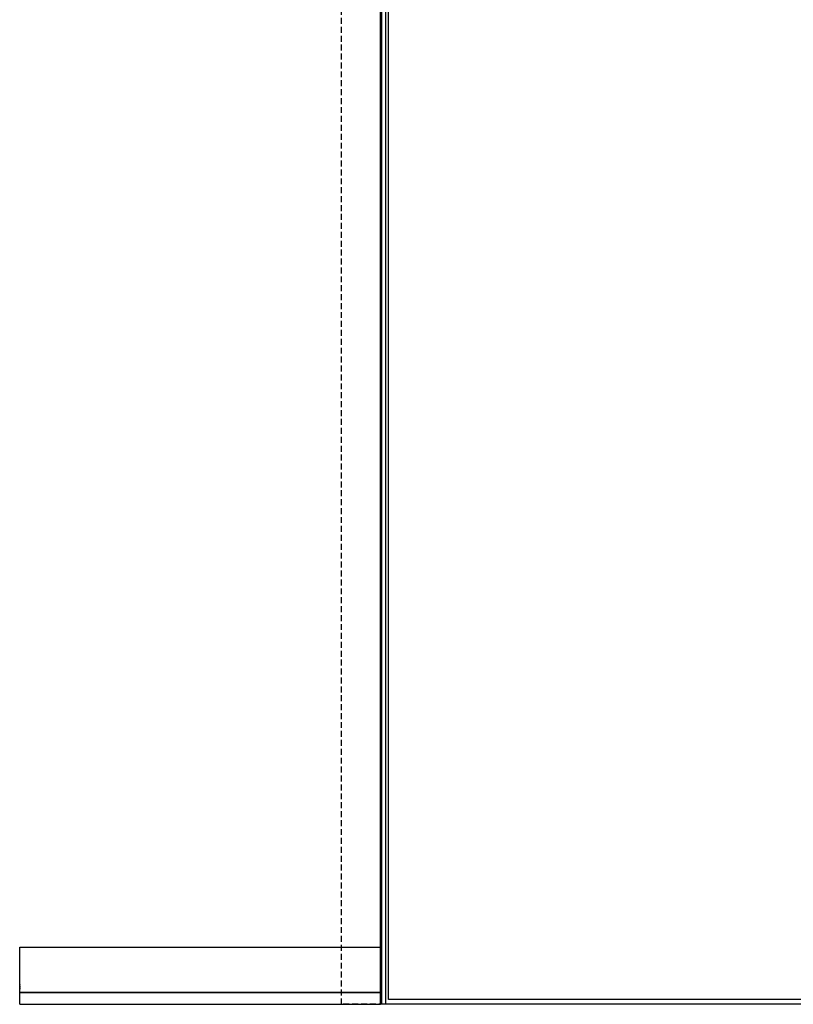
# Model space of a CAD drawing. Header units: millimetres. Extents: x -1562 to 173672, y 658 to 5957.
# Tile 10 of 44: x 2506 to 3333, y 1811 to 2863. Entities that reach past the tile are written whole.
import ezdxf

# ---------------------------------------------------------------- set-up
doc = ezdxf.new("R2010")
doc.units = ezdxf.units.MM
doc.linetypes.add('NASCOSTA', pattern=[9.525, 6.35, -3.175])
doc.layers.add('arancio', color=40, linetype='Continuous')
doc.layers.add('nero', color=7, linetype='Continuous')

msp = doc.modelspace()

# ---------------------------------------------------------------- linework, layer by layer
at = {"color": 7, "linetype": 'Continuous', "lineweight": 25}
for p, q in [((2891.3, 3910.7), (2891.3, 1823.3)), ((2506.1, 1811.2), (2506.1, 1872.4)), ((2506.1, 1872.4), (2891.3, 1872.4)), ((2506.1, 1832.2), (2506.1, 1832)), ((2506.1, 1832), (2506.1, 1832)), ((2506.1, 1831.9), (2506.1, 1831.9)), ((2506.1, 1831.8), (2506.1, 1831.8)), ((2506.1, 1831.8), (2506.1, 1831.8)), ((2506.1, 1831.7), (2506.1, 1831.7)), ((2506.1, 1831.6), (2506.1, 1831.6)), ((2506.1, 1831.5), (2506.1, 1831.5)), ((2506.1, 1831.5), (2506.1, 1831.5)), ((2506.1, 1831.4), (2506.1, 1831.4)), ((2506.1, 1831.3), (2506.1, 1831.2)), ((2506.1, 1831.3), (2506.1, 1831.3)), ((2506.1, 1831.2), (2506.1, 1831.2)), ((2506.1, 1831.1), (2506.1, 1831.1)), ((2506.1, 1831), (2506.1, 1830.9)), ((2506.1, 1831), (2506.1, 1831)), ((2506.1, 1830.9), (2506.1, 1830.9)), ((2506.1, 1830.8), (2506.1, 1830.8)), ((2506.1, 1830.7), (2506.1, 1830.7)), ((2506.1, 1830.7), (2506.1, 1830.7)), ((2506.1, 1830.6), (2506.1, 1830.6)), ((2506.1, 1830.5), (2506.1, 1830.5)), ((2506.1, 1830.5), (2506.1, 1830.4)), ((2506.1, 1830.4), (2506.1, 1830.4)), ((2506.1, 1830.3), (2506.1, 1830.3)), ((2506.1, 1830.2), (2506.1, 1830.2)), ((2506.1, 1830.2), (2506.1, 1830.1)), ((2506.1, 1830.1), (2506.1, 1830.1)), ((2506.1, 1830), (2506.1, 1830)), ((2506.1, 1829.9), (2506.1, 1829.9)), ((2506.1, 1829.9), (2506.1, 1829.9)), ((2506.1, 1829.8), (2506.1, 1829.8)), ((2506.1, 1829.7), (2506.1, 1829.7)), ((2506.1, 1829.6), (2506.1, 1829.6)), ((2506.1, 1829.6), (2506.1, 1829.6)), ((2506.1, 1829.5), (2506.1, 1829.5)), ((2506.1, 1829.4), (2506.1, 1829.3)), ((2506.1, 1829.4), (2506.1, 1829.4)), ((2506.1, 1829.3), (2506.1, 1829.3)), ((2506.1, 1829.2), (2506.1, 1829.2)), ((2506.1, 1829.1), (2506.1, 1829)), ((2506.1, 1829.1), (2506.1, 1829.1)), ((2506.1, 1829), (2506.1, 1829)), ((2506.1, 1828.9), (2506.1, 1828.9)), ((2506.1, 1828.8), (2506.1, 1828.8)), ((2506.1, 1828.8), (2506.1, 1828.8)), ((2506.1, 1828.7), (2506.1, 1828.7)), ((2506.1, 1828.6), (2506.1, 1828.6)), ((2506.1, 1828.6), (2506.1, 1828.5)), ((2506.1, 1828.5), (2506.1, 1828.5)), ((2506.1, 1828.4), (2506.1, 1828.4)), ((2506.1, 1828.3), (2506.1, 1828.3)), ((2506.1, 1828.3), (2506.1, 1828.2)), ((2506.1, 1828.2), (2506.1, 1828.2)), ((2506.1, 1828.1), (2506.1, 1828.1)), ((2506.1, 1828), (2506.1, 1828)), ((2506.1, 1828), (2506.1, 1827.9)), ((2506.1, 1827.9), (2506.1, 1827.9)), ((2506.1, 1827.8), (2506.1, 1827.8)), ((2506.1, 1827.7), (2506.1, 1827.7)), ((2506.1, 1827.7), (2506.1, 1827.7)), ((2506.1, 1827.6), (2506.1, 1827.3)), ((2891.3, 1823.9), (2506.1, 1823.9)), ((2891.3, 1823.3), (2506.1, 1823.3)), ((2506.1, 1811.2), (2891.6, 1811.2))]:
    msp.add_line(p, q, dxfattribs=at)
msp.add_line((2891.6, 1811.2), (2891.6, 3910.7))
at = {"color": 7, "linetype": 'Continuous', "lineweight": 25, "flags": 128}
for points in [[(2506.1, 1832.2), (2506.1, 1832.2), (2506.1, 1832.2), (2506.1, 1832.2), (2506.1, 1832.3), (2506.1, 1832.3), (2506.1, 1832.3), (2506.1, 1832.3), (2506.1, 1832.3)], [(2506.1, 1832), (2506.1, 1832), (2506.1, 1832), (2506.1, 1832), (2506.1, 1832), (2506.1, 1832), (2506.1, 1832), (2506.1, 1832), (2506.1, 1832)], [(2506.1, 1832), (2506.1, 1832), (2506.1, 1832), (2506.1, 1832), (2506.1, 1831.9), (2506.1, 1831.9), (2506.1, 1831.9), (2506.1, 1831.9), (2506.1, 1831.9)], [(2506.1, 1831.8), (2506.1, 1831.8), (2506.1, 1831.9), (2506.1, 1831.9), (2506.1, 1831.9), (2506.1, 1831.9), (2506.1, 1831.9), (2506.1, 1831.9), (2506.1, 1831.9)], [(2506.1, 1831.7), (2506.1, 1831.7), (2506.1, 1831.7), (2506.1, 1831.7), (2506.1, 1831.7), (2506.1, 1831.7), (2506.1, 1831.7), (2506.1, 1831.7), (2506.1, 1831.8)], [(2506.1, 1831.8), (2506.1, 1831.8), (2506.1, 1831.8), (2506.1, 1831.8), (2506.1, 1831.8), (2506.1, 1831.8), (2506.1, 1831.8), (2506.1, 1831.8), (2506.1, 1831.8)], [(2506.1, 1831.7), (2506.1, 1831.7), (2506.1, 1831.7), (2506.1, 1831.7), (2506.1, 1831.7), (2506.1, 1831.6), (2506.1, 1831.6), (2506.1, 1831.6), (2506.1, 1831.6)], [(2506.1, 1831.5), (2506.1, 1831.6), (2506.1, 1831.6), (2506.1, 1831.6), (2506.1, 1831.6), (2506.1, 1831.6), (2506.1, 1831.6), (2506.1, 1831.6), (2506.1, 1831.6)], [(2506.1, 1831.4), (2506.1, 1831.4), (2506.1, 1831.4), (2506.1, 1831.4), (2506.1, 1831.4), (2506.1, 1831.4), (2506.1, 1831.4), (2506.1, 1831.5), (2506.1, 1831.5)], [(2506.1, 1831.5), (2506.1, 1831.5), (2506.1, 1831.5), (2506.1, 1831.5), (2506.1, 1831.5), (2506.1, 1831.5), (2506.1, 1831.5), (2506.1, 1831.5), (2506.1, 1831.5)], [(2506.1, 1831.4), (2506.1, 1831.4), (2506.1, 1831.4), (2506.1, 1831.4), (2506.1, 1831.4), (2506.1, 1831.4), (2506.1, 1831.3), (2506.1, 1831.3), (2506.1, 1831.3)], [(2506.1, 1831.3), (2506.1, 1831.3), (2506.1, 1831.3), (2506.1, 1831.3), (2506.1, 1831.3), (2506.1, 1831.3), (2506.1, 1831.3), (2506.1, 1831.3), (2506.1, 1831.3)], [(2506.1, 1831.1), (2506.1, 1831.1), (2506.1, 1831.1), (2506.1, 1831.1), (2506.1, 1831.1), (2506.1, 1831.1), (2506.1, 1831.2), (2506.1, 1831.2), (2506.1, 1831.2)], [(2506.1, 1831.2), (2506.1, 1831.2), (2506.1, 1831.2), (2506.1, 1831.2), (2506.1, 1831.2), (2506.1, 1831.2), (2506.1, 1831.2), (2506.1, 1831.2), (2506.1, 1831.2)], [(2506.1, 1831.1), (2506.1, 1831.1), (2506.1, 1831.1), (2506.1, 1831.1), (2506.1, 1831.1), (2506.1, 1831.1), (2506.1, 1831.1), (2506.1, 1831), (2506.1, 1831)], [(2506.1, 1831), (2506.1, 1831), (2506.1, 1831), (2506.1, 1831), (2506.1, 1831), (2506.1, 1831), (2506.1, 1831), (2506.1, 1831), (2506.1, 1831)], [(2506.1, 1830.8), (2506.1, 1830.8), (2506.1, 1830.8), (2506.1, 1830.8), (2506.1, 1830.8), (2506.1, 1830.9), (2506.1, 1830.9), (2506.1, 1830.9), (2506.1, 1830.9)], [(2506.1, 1830.9), (2506.1, 1830.9), (2506.1, 1830.9), (2506.1, 1830.9), (2506.1, 1830.9), (2506.1, 1830.9), (2506.1, 1830.9), (2506.1, 1830.9), (2506.1, 1830.9)], [(2506.1, 1830.8), (2506.1, 1830.8), (2506.1, 1830.8), (2506.1, 1830.8), (2506.1, 1830.8), (2506.1, 1830.8), (2506.1, 1830.8), (2506.1, 1830.8), (2506.1, 1830.7)], [(2506.1, 1830.7), (2506.1, 1830.7), (2506.1, 1830.7), (2506.1, 1830.7), (2506.1, 1830.7), (2506.1, 1830.7), (2506.1, 1830.7), (2506.1, 1830.7), (2506.1, 1830.7)], [(2506.1, 1830.7), (2506.1, 1830.6), (2506.1, 1830.6), (2506.1, 1830.6), (2506.1, 1830.6), (2506.1, 1830.6), (2506.1, 1830.6), (2506.1, 1830.6), (2506.1, 1830.6)], [(2506.1, 1830.5), (2506.1, 1830.5), (2506.1, 1830.5), (2506.1, 1830.5), (2506.1, 1830.6), (2506.1, 1830.6), (2506.1, 1830.6), (2506.1, 1830.6), (2506.1, 1830.6)], [(2506.1, 1830.5), (2506.1, 1830.5), (2506.1, 1830.5), (2506.1, 1830.5), (2506.1, 1830.5), (2506.1, 1830.5), (2506.1, 1830.5), (2506.1, 1830.5), (2506.1, 1830.5)], [(2506.1, 1830.4), (2506.1, 1830.4), (2506.1, 1830.4), (2506.1, 1830.4), (2506.1, 1830.4), (2506.1, 1830.4), (2506.1, 1830.4), (2506.1, 1830.4), (2506.1, 1830.4)], [(2506.1, 1830.4), (2506.1, 1830.4), (2506.1, 1830.3), (2506.1, 1830.3), (2506.1, 1830.3), (2506.1, 1830.3), (2506.1, 1830.3), (2506.1, 1830.3), (2506.1, 1830.3)], [(2506.1, 1830.2), (2506.1, 1830.2), (2506.1, 1830.2), (2506.1, 1830.3), (2506.1, 1830.3), (2506.1, 1830.3), (2506.1, 1830.3), (2506.1, 1830.3), (2506.1, 1830.3)], [(2506.1, 1830.2), (2506.1, 1830.2), (2506.1, 1830.2), (2506.1, 1830.2), (2506.1, 1830.2), (2506.1, 1830.2), (2506.1, 1830.2), (2506.1, 1830.2), (2506.1, 1830.2)], [(2506.1, 1830.1), (2506.1, 1830.1), (2506.1, 1830.1), (2506.1, 1830.1), (2506.1, 1830.1), (2506.1, 1830.1), (2506.1, 1830.1), (2506.1, 1830.1), (2506.1, 1830.1)], [(2506.1, 1830.1), (2506.1, 1830.1), (2506.1, 1830.1), (2506.1, 1830), (2506.1, 1830), (2506.1, 1830), (2506.1, 1830), (2506.1, 1830), (2506.1, 1830)], [(2506.1, 1829.9), (2506.1, 1829.9), (2506.1, 1830), (2506.1, 1830), (2506.1, 1830), (2506.1, 1830), (2506.1, 1830), (2506.1, 1830), (2506.1, 1830)], [(2506.1, 1829.8), (2506.1, 1829.8), (2506.1, 1829.8), (2506.1, 1829.8), (2506.1, 1829.8), (2506.1, 1829.8), (2506.1, 1829.8), (2506.1, 1829.8), (2506.1, 1829.9)], [(2506.1, 1829.9), (2506.1, 1829.9), (2506.1, 1829.9), (2506.1, 1829.9), (2506.1, 1829.9), (2506.1, 1829.9), (2506.1, 1829.9), (2506.1, 1829.9), (2506.1, 1829.9)], [(2506.1, 1829.8), (2506.1, 1829.8), (2506.1, 1829.8), (2506.1, 1829.8), (2506.1, 1829.7), (2506.1, 1829.7), (2506.1, 1829.7), (2506.1, 1829.7), (2506.1, 1829.7)], [(2506.1, 1829.6), (2506.1, 1829.7), (2506.1, 1829.7), (2506.1, 1829.7), (2506.1, 1829.7), (2506.1, 1829.7), (2506.1, 1829.7), (2506.1, 1829.7), (2506.1, 1829.7)], [(2506.1, 1829.5), (2506.1, 1829.5), (2506.1, 1829.5), (2506.1, 1829.5), (2506.1, 1829.5), (2506.1, 1829.5), (2506.1, 1829.5), (2506.1, 1829.6), (2506.1, 1829.6)], [(2506.1, 1829.6), (2506.1, 1829.6), (2506.1, 1829.6), (2506.1, 1829.6), (2506.1, 1829.6), (2506.1, 1829.6), (2506.1, 1829.6), (2506.1, 1829.6), (2506.1, 1829.6)], [(2506.1, 1829.5), (2506.1, 1829.5), (2506.1, 1829.5), (2506.1, 1829.5), (2506.1, 1829.5), (2506.1, 1829.4), (2506.1, 1829.4), (2506.1, 1829.4), (2506.1, 1829.4)], [(2506.1, 1829.4), (2506.1, 1829.4), (2506.1, 1829.4), (2506.1, 1829.4), (2506.1, 1829.4), (2506.1, 1829.4), (2506.1, 1829.4), (2506.1, 1829.4), (2506.1, 1829.4)], [(2506.1, 1829.2), (2506.1, 1829.2), (2506.1, 1829.2), (2506.1, 1829.2), (2506.1, 1829.2), (2506.1, 1829.2), (2506.1, 1829.3), (2506.1, 1829.3), (2506.1, 1829.3)], [(2506.1, 1829.3), (2506.1, 1829.3), (2506.1, 1829.3), (2506.1, 1829.3), (2506.1, 1829.3), (2506.1, 1829.3), (2506.1, 1829.3), (2506.1, 1829.3), (2506.1, 1829.3)], [(2506.1, 1829.2), (2506.1, 1829.2), (2506.1, 1829.2), (2506.1, 1829.2), (2506.1, 1829.2), (2506.1, 1829.2), (2506.1, 1829.1), (2506.1, 1829.1), (2506.1, 1829.1)], [(2506.1, 1829.1), (2506.1, 1829.1), (2506.1, 1829.1), (2506.1, 1829.1), (2506.1, 1829.1), (2506.1, 1829.1), (2506.1, 1829.1), (2506.1, 1829.1), (2506.1, 1829.1)], [(2506.1, 1828.9), (2506.1, 1828.9), (2506.1, 1828.9), (2506.1, 1828.9), (2506.1, 1828.9), (2506.1, 1829), (2506.1, 1829), (2506.1, 1829), (2506.1, 1829)], [(2506.1, 1829), (2506.1, 1829), (2506.1, 1829), (2506.1, 1829), (2506.1, 1829), (2506.1, 1829), (2506.1, 1829), (2506.1, 1829), (2506.1, 1829)], [(2506.1, 1828.9), (2506.1, 1828.9), (2506.1, 1828.9), (2506.1, 1828.9), (2506.1, 1828.9), (2506.1, 1828.9), (2506.1, 1828.9), (2506.1, 1828.8), (2506.1, 1828.8)], [(2506.1, 1828.8), (2506.1, 1828.8), (2506.1, 1828.8), (2506.1, 1828.8), (2506.1, 1828.8), (2506.1, 1828.8), (2506.1, 1828.8), (2506.1, 1828.8), (2506.1, 1828.8)], [(2506.1, 1828.8), (2506.1, 1828.7), (2506.1, 1828.7), (2506.1, 1828.7), (2506.1, 1828.7), (2506.1, 1828.7), (2506.1, 1828.7), (2506.1, 1828.7), (2506.1, 1828.7)], [(2506.1, 1828.6), (2506.1, 1828.6), (2506.1, 1828.6), (2506.1, 1828.6), (2506.1, 1828.7), (2506.1, 1828.7), (2506.1, 1828.7), (2506.1, 1828.7), (2506.1, 1828.7)], [(2506.1, 1828.6), (2506.1, 1828.6), (2506.1, 1828.6), (2506.1, 1828.6), (2506.1, 1828.6), (2506.1, 1828.6), (2506.1, 1828.6), (2506.1, 1828.6), (2506.1, 1828.6)], [(2506.1, 1828.5), (2506.1, 1828.5), (2506.1, 1828.5), (2506.1, 1828.5), (2506.1, 1828.5), (2506.1, 1828.5), (2506.1, 1828.5), (2506.1, 1828.5), (2506.1, 1828.5)], [(2506.1, 1828.5), (2506.1, 1828.5), (2506.1, 1828.4), (2506.1, 1828.4), (2506.1, 1828.4), (2506.1, 1828.4), (2506.1, 1828.4), (2506.1, 1828.4), (2506.1, 1828.4)], [(2506.1, 1828.3), (2506.1, 1828.3), (2506.1, 1828.3), (2506.1, 1828.4), (2506.1, 1828.4), (2506.1, 1828.4), (2506.1, 1828.4), (2506.1, 1828.4), (2506.1, 1828.4)], [(2506.1, 1828.3), (2506.1, 1828.3), (2506.1, 1828.3), (2506.1, 1828.3), (2506.1, 1828.3), (2506.1, 1828.3), (2506.1, 1828.3), (2506.1, 1828.3), (2506.1, 1828.3)], [(2506.1, 1828.2), (2506.1, 1828.2), (2506.1, 1828.2), (2506.1, 1828.2), (2506.1, 1828.2), (2506.1, 1828.2), (2506.1, 1828.2), (2506.1, 1828.2), (2506.1, 1828.2)], [(2506.1, 1828.2), (2506.1, 1828.2), (2506.1, 1828.2), (2506.1, 1828.1), (2506.1, 1828.1), (2506.1, 1828.1), (2506.1, 1828.1), (2506.1, 1828.1), (2506.1, 1828.1)], [(2506.1, 1828), (2506.1, 1828), (2506.1, 1828.1), (2506.1, 1828.1), (2506.1, 1828.1), (2506.1, 1828.1), (2506.1, 1828.1), (2506.1, 1828.1), (2506.1, 1828.1)], [(2506.1, 1828), (2506.1, 1828), (2506.1, 1828), (2506.1, 1828), (2506.1, 1828), (2506.1, 1828), (2506.1, 1828), (2506.1, 1828), (2506.1, 1828)], [(2506.1, 1827.9), (2506.1, 1827.9), (2506.1, 1827.9), (2506.1, 1827.9), (2506.1, 1827.9), (2506.1, 1827.9), (2506.1, 1827.9), (2506.1, 1827.9), (2506.1, 1827.9)], [(2506.1, 1827.9), (2506.1, 1827.9), (2506.1, 1827.9), (2506.1, 1827.9), (2506.1, 1827.8), (2506.1, 1827.8), (2506.1, 1827.8), (2506.1, 1827.8), (2506.1, 1827.8)], [(2506.1, 1827.7), (2506.1, 1827.8), (2506.1, 1827.8), (2506.1, 1827.8), (2506.1, 1827.8), (2506.1, 1827.8), (2506.1, 1827.8), (2506.1, 1827.8), (2506.1, 1827.8)], [(2506.1, 1827.6), (2506.1, 1827.6), (2506.1, 1827.6), (2506.1, 1827.6), (2506.1, 1827.6), (2506.1, 1827.6), (2506.1, 1827.7), (2506.1, 1827.7), (2506.1, 1827.7)], [(2506.1, 1827.7), (2506.1, 1827.7), (2506.1, 1827.7), (2506.1, 1827.7), (2506.1, 1827.7), (2506.1, 1827.7), (2506.1, 1827.7), (2506.1, 1827.7), (2506.1, 1827.7)]]:
    msp.add_lwpolyline(points, dxfattribs=at)
at = {"layer": 'arancio', "linetype": 'NASCOSTA'}
msp.add_lwpolyline([(2849.8, 3954.5), (3734.4, 3954.5), (3734.4, 1811.2), (2849.8, 1811.2)], close=True, dxfattribs=at)
at = {"layer": 'nero'}
for points in [[(2893.1, 3910.7), (3691.1, 3910.7), (3691.1, 1811.2), (2893.1, 1811.2)], [(3687.1, 1811.2), (2897.1, 1811.2), (2897.1, 3906.7), (3687.1, 3906.7)], [(2900.1, 3903.7), (3684.1, 3903.7), (3684.1, 1816.2), (2900.1, 1816.2)]]:
    msp.add_lwpolyline(points, close=True, dxfattribs=at)

doc.saveas('drawing.dxf')
